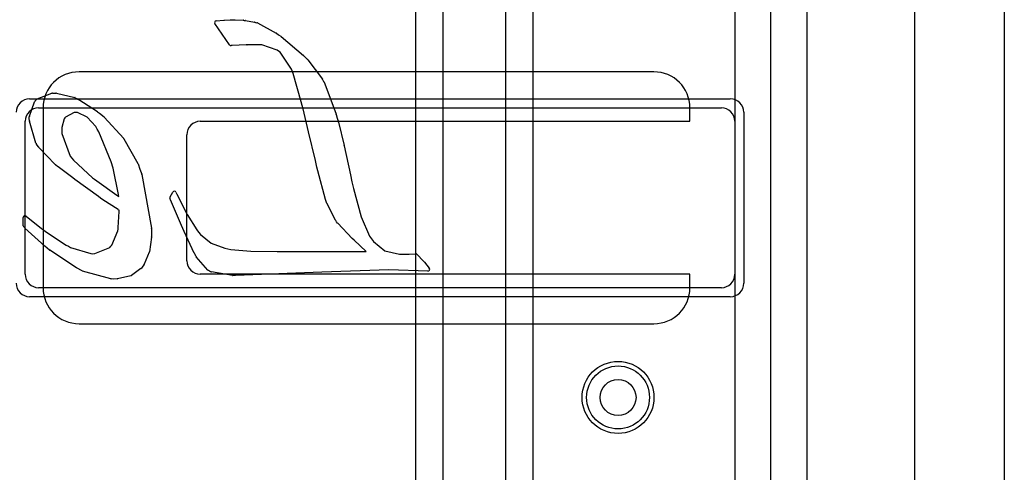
# Model space of a CAD drawing. Extents: x 0 to 30.5, y 0 to 20.
# Tile 15 of 17: x 25 to 30.5, y 8.3 to 10.8. Entities that reach past the tile are written whole.
import ezdxf

# ---------------------------------------------------------------- set-up
doc = ezdxf.new("R2010")
doc.units = 0
for name, color, linetype in [('Hole', 1, 'CONTINUOUS'), ('L1', 3, 'CONTINUOUS'), ('L2', 3, 'CONTINUOUS'), ('L3', 3, 'CONTINUOUS'), ('L4', 3, 'CONTINUOUS'), ('MetalMask-A', 176, 'CONTINUOUS'), ('Outline', 7, 'CONTINUOUS'), ('PartsArea-A', 111, 'CONTINUOUS'), ('PartsSilk-B', 221, 'CONTINUOUS'), ('Resist-A', 2, 'CONTINUOUS'), ('Resist-B', 2, 'CONTINUOUS'), ('Silk-A', 140, 'CONTINUOUS'), ('Silk-B', 140, 'CONTINUOUS')]:
    doc.layers.add(name, color=color, linetype=linetype)

msp = doc.modelspace()

# ---------------------------------------------------------------- linework, layer by layer
at = {"layer": 'Hole'}
msp.add_circle((28.35, 8.7), 0.1, dxfattribs=at)
at = {"layer": 'L1'}
for p, q in [((29.4, 13.5), (29.4, 1)), ((28.55, 10.51004), (25.35, 10.51004)), ((25.125, 10.31), (28.925, 10.31)), ((25.15, 10.31004), (25.15, 9.30996)), ((28.75, 10.235), (28.75, 10.31004)), ((25.05, 9.385), (25.05, 10.235)), ((26.02497, 10.235), (28.75, 10.235)), ((29, 10.235), (29, 9.385)), ((25.95, 9.45997), (25.95, 10.16003)), ((28.75, 9.385), (26.02497, 9.385)), ((28.75, 9.30996), (28.75, 9.385)), ((28.925, 9.31), (25.125, 9.31)), ((25.35, 9.10996), (28.55, 9.10996))]:
    msp.add_line(p, q, dxfattribs=at)
msp.add_circle((28.35, 8.7), 0.2, dxfattribs=at)
for centre, radius, start, end in [((25.35, 10.31004), 0.2, 90, 180), ((28.55, 10.31004), 0.2, 0, 90), ((25.125, 10.235), 0.075, 90, 180), ((28.925, 10.235), 0.075, 0, 90), ((26.02497, 10.16003), 0.07497, 90, 180), ((26.02497, 9.45997), 0.07497, 180, -90), ((25.125, 9.385), 0.075, 180, -90), ((28.925, 9.385), 0.075, -90, 0), ((25.35, 9.30996), 0.2, 180, -90), ((28.55, 9.30996), 0.2, -90, 0)]:
    msp.add_arc(centre, radius, start, end, dxfattribs=at)
at = {"layer": 'L2'}
msp.add_line((29.4, 13.5), (29.4, 1), dxfattribs=at)
msp.add_circle((28.35, 8.7), 0.2, dxfattribs=at)
at = {"layer": 'L3'}
for p, q in [((27.725, 4.64803), (27.725, 11.63697)), ((27.875, 11.63697), (27.875, 4.64803)), ((27.225, 6.53392), (27.225, 11.33697)), ((27.375, 11.33697), (27.375, 6.53392))]:
    msp.add_line(p, q, dxfattribs=at)
at = {"layer": 'L4'}
msp.add_line((29.4, 13.5), (29.4, 1), dxfattribs=at)
msp.add_circle((28.35, 8.7), 0.2, dxfattribs=at)
at = {"layer": 'MetalMask-A'}
for p, q in [((25.125, 10.31), (28.925, 10.31)), ((25.05, 9.385), (25.05, 10.235)), ((29, 10.235), (29, 9.385)), ((28.925, 9.31), (25.125, 9.31))]:
    msp.add_line(p, q, dxfattribs=at)
for centre, start, end in [((25.125, 10.235), 90, 180), ((28.925, 10.235), 0, 90), ((25.125, 9.385), 180, -90), ((28.925, 9.385), -90, 0)]:
    msp.add_arc(centre, 0.075, start, end, dxfattribs=at)
at = {"layer": 'Outline'}
msp.add_line((30, 13.5), (30, 1), dxfattribs=at)
at = {"layer": 'PartsArea-A'}
msp.add_line((29, 12.85), (29, 1.69), dxfattribs=at)
at = {"layer": 'PartsSilk-B'}
for p, q in [((26.11299, 10.79397), (26.15508, 10.79778)), ((26.15526, 10.79779), (26.15888, 10.79805)), ((26.15914, 10.79807), (26.19087, 10.79952)), ((26.19133, 10.79953), (26.21813, 10.79953)), ((26.21878, 10.79951), (26.2642, 10.79653)), ((26.26482, 10.79647), (26.26982, 10.79583)), ((26.1875, 10.66048), (26.10568, 10.77831)), ((26.26982, 10.79583), (26.27499, 10.7953)), ((26.27573, 10.79519), (26.32713, 10.78602)), ((26.32802, 10.78582), (26.33267, 10.78454)), ((26.33267, 10.78454), (26.34021, 10.78252)), ((26.34231, 10.78169), (26.44753, 10.72585)), ((26.44864, 10.72517), (26.46097, 10.71639)), ((26.46097, 10.71639), (26.4735, 10.70766)), ((26.47425, 10.70707), (26.5999, 10.60038)), ((26.20186, 10.65656), (26.19636, 10.6562)), ((26.28006, 10.65991), (26.20186, 10.65656)), ((26.28466, 10.65991), (26.28006, 10.65991)), ((26.28979, 10.66011), (26.28506, 10.65992)), ((26.32365, 10.66079), (26.28979, 10.66011)), ((26.36653, 10.66079), (26.32365, 10.66079)), ((26.45284, 10.63076), (26.36653, 10.66079)), ((26.46079, 10.62474), (26.45284, 10.63076)), ((26.46923, 10.61863), (26.46097, 10.62461)), ((26.53296, 10.52455), (26.46923, 10.61863)), ((26.60052, 10.59981), (26.61273, 10.58753)), ((26.61273, 10.58753), (26.62212, 10.57835)), ((26.54126, 10.50051), (26.53296, 10.52455)), ((26.62313, 10.5772), (26.7044, 10.4687)), ((26.58608, 10.3438), (26.54126, 10.50051)), ((26.70524, 10.46738), (26.71144, 10.45568)), ((26.71159, 10.45537), (26.71773, 10.4442)), ((26.71834, 10.44289), (26.78117, 10.27446)), ((25.11684, 10.35913), (25.19875, 10.39116)), ((25.20225, 10.39185), (25.21173, 10.39198)), ((25.21187, 10.39198), (25.22151, 10.39198)), ((25.22384, 10.3917), (25.32652, 10.36705)), ((25.32875, 10.36623), (25.33773, 10.36163)), ((25.33773, 10.36163), (25.34728, 10.35695)), ((25.07372, 10.26278), (25.10219, 10.34337)), ((25.10417, 10.34671), (25.10867, 10.35173)), ((25.10875, 10.35181), (25.11311, 10.35657)), ((25.34832, 10.35636), (25.45216, 10.28904)), ((26.5912, 10.32375), (26.58608, 10.3438)), ((26.59653, 10.30356), (26.59122, 10.32367)), ((26.62756, 10.17718), (26.59653, 10.30356)), ((25.07302, 10.25121), (25.07315, 10.2596)), ((25.07335, 10.2382), (25.07302, 10.2508)), ((25.26801, 10.24868), (25.25321, 10.20015)), ((25.27088, 10.25363), (25.26801, 10.24868)), ((25.27403, 10.25873), (25.27088, 10.25363)), ((25.32257, 10.28466), (25.27403, 10.25873)), ((25.3293, 10.28486), (25.32257, 10.28466)), ((25.34095, 10.28395), (25.3293, 10.28486)), ((25.39476, 10.25873), (25.34095, 10.28395)), ((25.44261, 10.20542), (25.39476, 10.25873)), ((25.45303, 10.2884), (25.46316, 10.28015)), ((25.46343, 10.27994), (25.48931, 10.25905)), ((25.49044, 10.25798), (25.5984, 10.13883)), ((26.78144, 10.27361), (26.78729, 10.25236)), ((26.78729, 10.25236), (26.7932, 10.23115)), ((25.10981, 10.11437), (25.07376, 10.23561)), ((25.25321, 10.20015), (25.25321, 10.18229)), ((25.45113, 10.1906), (25.44261, 10.20542)), ((26.79328, 10.23086), (26.82552, 10.09977)), ((25.25321, 10.18229), (25.25373, 10.16784)), ((25.25373, 10.16784), (25.30068, 10.04061)), ((25.46005, 10.17578), (25.45123, 10.19042)), ((25.5296, 10.01042), (25.46005, 10.17578)), ((26.66533, 10.01709), (26.62756, 10.17718)), ((25.11723, 10.10247), (25.11109, 10.11166)), ((25.12416, 10.09239), (25.1173, 10.10236)), ((25.21705, 9.99437), (25.12515, 10.09118)), ((25.59968, 10.13707), (25.67745, 10.00057)), ((26.82558, 10.09953), (26.86143, 9.9368)), ((25.30068, 10.04061), (25.30969, 10.02968)), ((25.30971, 10.02965), (25.31867, 10.0187)), ((25.22868, 9.98493), (25.21805, 9.99344)), ((25.23363, 9.98147), (25.22922, 9.98453)), ((25.3157, 9.92005), (25.23363, 9.98147)), ((25.31867, 10.0187), (25.42409, 9.9213)), ((25.53985, 9.97386), (25.5296, 10.01042)), ((25.67817, 9.99901), (25.68881, 9.9695)), ((26.67379, 9.97999), (26.66533, 10.01709)), ((26.67868, 9.95954), (26.67381, 9.97988)), ((25.32718, 9.91133), (25.3157, 9.92005)), ((25.42409, 9.9213), (25.43623, 9.91263)), ((25.57003, 9.8274), (25.53985, 9.97386)), ((25.68881, 9.9695), (25.69963, 9.94025)), ((25.70009, 9.93855), (25.75357, 9.64159)), ((26.72245, 9.80031), (26.67877, 9.95922)), ((26.86146, 9.93664), (26.86901, 9.89939)), ((25.45771, 9.81635), (25.32735, 9.9112)), ((25.43623, 9.91263), (25.44856, 9.90414)), ((25.44871, 9.90403), (25.56067, 9.82386)), ((26.86901, 9.89939), (26.87698, 9.8611)), ((25.46974, 9.80781), (25.4578, 9.81628)), ((25.5608, 9.82377), (25.57091, 9.81628)), ((25.57091, 9.81628), (25.57003, 9.8274)), ((25.85664, 9.81557), (25.87165, 9.84128)), ((25.88938, 9.8404), (25.89388, 9.83056)), ((25.89388, 9.83056), (25.95195, 9.71601)), ((26.87698, 9.8611), (26.91966, 9.70473)), ((25.48178, 9.79933), (25.46977, 9.80779)), ((25.56756, 9.74391), (25.48211, 9.79911)), ((25.8592, 9.79894), (25.85602, 9.80676)), ((25.92067, 9.65559), (25.85927, 9.79877)), ((26.72617, 9.78893), (26.72259, 9.79984)), ((26.7299, 9.77825), (26.72623, 9.78875)), ((26.77755, 9.68499), (26.73044, 9.77699)), ((25.03912, 9.65456), (25.03912, 9.7004)), ((25.05536, 9.70821), (25.14098, 9.63979)), ((25.56825, 9.6449), (25.57355, 9.73277)), ((25.57319, 9.7409), (25.56832, 9.74347)), ((25.57355, 9.73277), (25.57319, 9.7409)), ((25.95195, 9.71601), (26.00527, 9.63147)), ((26.91966, 9.70473), (26.96751, 9.59565)), ((25.04736, 9.64198), (25.04192, 9.64762)), ((25.92791, 9.6393), (25.92072, 9.65547)), ((26.78341, 9.67687), (26.77842, 9.68359)), ((26.7891, 9.66963), (26.78358, 9.67665)), ((26.87053, 9.58442), (26.78973, 9.6689)), ((25.15861, 9.54179), (25.04787, 9.64149)), ((25.14098, 9.63979), (25.15207, 9.63111)), ((25.15207, 9.63111), (25.1632, 9.62265)), ((25.1632, 9.62265), (25.27881, 9.54695)), ((25.53152, 9.54731), (25.56542, 9.62655)), ((25.56542, 9.62655), (25.56685, 9.63553)), ((25.56685, 9.63553), (25.56825, 9.6449)), ((25.75343, 9.59176), (25.74175, 9.51027)), ((25.75373, 9.63971), (25.75341, 9.6112)), ((25.75341, 9.6112), (25.75353, 9.59325)), ((25.93515, 9.62328), (25.92794, 9.63924)), ((25.99155, 9.50253), (25.9352, 9.62317)), ((26.00527, 9.63147), (26.01516, 9.61897)), ((26.01516, 9.61897), (26.02518, 9.60658)), ((26.02518, 9.60658), (26.08611, 9.5584)), ((26.96751, 9.59565), (26.97789, 9.58101)), ((25.17231, 9.5304), (25.15891, 9.54152)), ((25.27881, 9.54695), (25.29079, 9.54025)), ((25.29079, 9.54025), (25.30298, 9.53387)), ((25.52094, 9.53423), (25.52625, 9.54074)), ((25.52625, 9.54074), (25.53152, 9.54731)), ((26.08611, 9.5584), (26.1611, 9.52896)), ((26.88121, 9.57463), (26.87101, 9.58395)), ((26.94718, 9.5113), (26.88121, 9.57463)), ((26.97789, 9.58101), (26.98833, 9.56637)), ((26.98833, 9.56637), (27.05242, 9.51585)), ((25.18576, 9.5194), (25.17237, 9.53036)), ((25.33542, 9.42027), (25.18657, 9.5188)), ((25.30298, 9.53387), (25.41613, 9.49945)), ((25.41613, 9.49945), (25.4267, 9.4991)), ((25.4267, 9.4991), (25.43799, 9.49945)), ((25.43799, 9.49945), (25.52094, 9.53423)), ((25.74106, 9.50779), (25.71307, 9.44161)), ((25.99574, 9.49414), (25.99167, 9.50228)), ((26.00042, 9.48444), (25.99574, 9.49414)), ((26.0674, 9.40785), (26.00193, 9.48218)), ((26.1611, 9.52896), (26.17821, 9.52574)), ((26.17821, 9.52574), (26.19551, 9.52278)), ((26.19551, 9.52278), (26.30671, 9.51305)), ((26.30671, 9.51305), (26.45212, 9.51074)), ((26.45212, 9.51074), (26.48638, 9.5113)), ((26.48654, 9.5113), (26.94718, 9.5113)), ((27.05242, 9.51585), (27.13355, 9.4963)), ((27.13355, 9.4963), (27.15232, 9.49682)), ((27.1526, 9.49682), (27.18707, 9.49682)), ((27.18707, 9.49682), (27.22344, 9.49886)), ((27.23091, 9.49611), (27.2316, 9.49545)), ((27.23198, 9.49506), (27.26622, 9.45859)), ((25.70416, 9.42906), (25.69698, 9.41891)), ((25.71191, 9.43958), (25.70416, 9.42906)), ((27.26675, 9.45798), (27.26926, 9.45483)), ((27.26926, 9.45483), (27.27207, 9.45191)), ((27.27255, 9.45137), (27.29934, 9.41911)), ((25.36716, 9.40356), (25.33629, 9.41976)), ((25.52677, 9.35877), (25.36912, 9.40278)), ((25.63749, 9.37633), (25.56346, 9.35868)), ((25.69466, 9.41657), (25.64101, 9.37794)), ((26.07677, 9.40215), (26.07021, 9.40563)), ((26.08401, 9.39848), (26.07694, 9.40206)), ((26.20399, 9.37764), (26.08686, 9.39754)), ((26.22024, 9.37769), (26.20579, 9.3775)), ((26.70099, 9.39711), (26.22051, 9.3777)), ((27.07409, 9.40928), (26.70099, 9.39711)), ((27.29135, 9.40272), (27.07409, 9.40928)), ((25.54371, 9.35807), (25.52923, 9.3584)), ((25.56134, 9.35841), (25.54414, 9.35807))]:
    msp.add_line(p, q, dxfattribs=at)
for centre, radius, start, end in [((26.15598, 10.78782), 0.01, 94.13054, 95.16331), ((26.1596, 10.78808), 0.01, 92.63638, 94.13054), ((26.19133, 10.78953), 0.01, 90, 92.63638), ((26.21813, 10.78953), 0.01, 86.27357, 90), ((26.26355, 10.78655), 0.01, 82.70444, 86.27357), ((26.11389, 10.78401), 0.01, 95.16331, -145.22871), ((26.27397, 10.78535), 0.01, 79.85921, 84.14691), ((26.32537, 10.77618), 0.01, 74.62928, 79.85921), ((26.33762, 10.77286), 0.01, 62.02527, 74.99109), ((26.44284, 10.71702), 0.01, 54.5622, 62.02527), ((26.46778, 10.69945), 0.01001, 49.66603, 55.13464), ((26.19571, 10.66618), 0.01, -145.22871, -86.27357), ((26.28466, 10.66991), 0.01, -90, -87.7071), ((26.46683, 10.63271), 0.01, -127.15637, -125.88411), ((26.59343, 10.59276), 0.01, 44.83792, 49.66603), ((26.61513, 10.5712), 0.01, 36.8699, 45.6483), ((26.6964, 10.4627), 0.01, 27.89727, 36.8699), ((26.7026, 10.451), 0.01, 25.92419, 27.89727), ((26.70897, 10.43939), 0.01, 20.4823, 28.77061), ((25.12048, 10.34982), 0.01, 111.35438, 137.51421), ((25.20239, 10.38185), 0.01, 90.80209, 111.35438), ((25.21187, 10.38198), 0.01, 90, 90.80209), ((25.22151, 10.38198), 0.01, 76.51987, 90), ((25.32419, 10.35733), 0.01, 62.87123, 76.51987), ((25.11162, 10.34004), 0.01, 138.16185, 160.55043), ((25.11612, 10.34506), 0.01, 137.51421, 138.16185), ((25.34288, 10.34797), 0.01, 57.04099, 63.89617), ((26.60089, 10.32622), 0.01, -165.69972, -165.22728), ((25.08302, 10.25106), 0.01, 179.14063, -178.51065), ((25.08315, 10.25945), 0.01, 160.55043, 179.14063), ((25.44672, 10.28065), 0.01, 50.84774, 57.04099), ((25.45712, 10.27218), 0.01, 50.88391, 52.84363), ((25.48303, 10.25127), 0.01, 42.16188, 51.0896), ((26.7718, 10.27096), 0.01, 15.37073, 20.4823), ((25.08335, 10.23846), 0.01, -178.51065, -163.44886), ((26.78357, 10.22847), 0.01, 13.8278, 15.55172), ((25.4598, 10.19558), 0.01, -150.12718, -148.94784), ((25.59099, 10.13212), 0.01, 29.66671, 42.16188), ((25.1194, 10.11722), 0.01, -163.44886, -146.21457), ((25.12554, 10.10803), 0.01, -146.21457, -145.46787), ((25.1324, 10.09806), 0.01, -145.46787, -136.49997), ((26.81581, 10.09738), 0.01, 12.41077, 13.8278), ((25.30197, 10.02332), 0.01, 39.27731, 39.48286), ((25.2243, 10.00125), 0.01, -136.49997, -128.66875), ((25.23493, 9.99274), 0.01, -128.66875, -124.81835), ((25.66876, 9.99562), 0.01, 19.81181, 29.66671), ((26.68354, 9.98221), 0.01001, -167.17288, -166.53322), ((25.69025, 9.93678), 0.01, 10.19721, 20.30125), ((26.68841, 9.96187), 0.01001, -166.53322, -164.62928), ((26.85166, 9.93465), 0.01, 11.47848, 12.41077), ((25.33323, 9.91929), 0.01, -127.23666, -126.01053), ((25.44289, 9.8959), 0.01, 54.40237, 55.46787), ((25.46359, 9.82444), 0.01001, -126.01053, -125.35794), ((25.55485, 9.81573), 0.01, 53.49672, 54.40237), ((25.86528, 9.81053), 0.01, 149.74356, -157.84741), ((25.88029, 9.83624), 0.01, 24.591, 149.74356), ((25.47553, 9.81597), 0.01001, -125.35794, -125.15154), ((25.48754, 9.80751), 0.01, -125.15154, -122.87978), ((25.86846, 9.80271), 0.01, -157.84741, -156.79388), ((26.73209, 9.80296), 0.01, -164.62928, -161.81873), ((26.73567, 9.79205), 0.01, -161.81873, -160.73158), ((26.73934, 9.78155), 0.01, -160.73158, -152.87123), ((25.04912, 9.7004), 0.01, 51.376, 180), ((25.57299, 9.75231), 0.01, -122.87978, -117.84662), ((25.04912, 9.65456), 0.01, 180, -136.05341), ((25.92986, 9.65953), 0.01, -156.79388, -156.04915), ((26.78645, 9.68955), 0.01, -152.87123, -143.41658), ((26.79144, 9.68283), 0.01, -143.41658, -141.82346), ((26.79696, 9.67581), 0.01, -141.82346, -136.29643), ((25.05456, 9.64892), 0.01, -136.05341, -131.99999), ((25.74353, 9.59318), 0.01, -8.16251, 0.40106), ((25.74373, 9.63982), 0.01, -0.63023, 10.19721), ((25.93705, 9.64336), 0.01, -156.04915, -155.66513), ((25.94426, 9.6274), 0.01, -155.66513, -154.97272), ((25.1653, 9.54922), 0.01001, -131.99999, -129.68827), ((26.87776, 9.59133), 0.01, -136.29643, -132.4471), ((25.1787, 9.5381), 0.01001, -129.68827, -129.27731), ((25.19209, 9.52714), 0.01, -129.27731, -123.4994), ((25.73185, 9.51169), 0.01, -22.95036, -8.16251), ((26.00061, 9.50676), 0.01, -154.97272, -153.3837), ((26.00943, 9.48879), 0.01001, -154.22889, -138.6092), ((26.48654, 9.5013), 0.01, 90, 90.91665), ((27.1526, 9.48682), 0.01, 90, 91.60386), ((27.224, 9.48888), 0.01, 46.29643, 93.21163), ((27.22469, 9.48822), 0.01, 43.17591, 46.29643), ((25.70386, 9.44551), 0.01, -36.37707, -22.95036), ((27.25893, 9.45175), 0.01, 38.54346, 43.17591), ((27.26486, 9.44498), 0.01, 39.72486, 43.86558), ((25.34094, 9.42861), 0.01, -123.4994, -117.7185), ((25.37181, 9.41241), 0.01, -117.7185, -105.60693), ((25.63517, 9.38606), 0.01, -76.58893, -54.27587), ((25.68882, 9.42469), 0.01, -54.27587, -35.31121), ((26.0749, 9.41446), 0.01, -138.6092, -117.97473), ((26.08146, 9.41098), 0.01, -117.97473, -116.87254), ((26.08853, 9.4074), 0.01, -116.87254, -99.61303), ((26.20566, 9.3875), 0.01, -99.61303, -89.2552), ((26.22011, 9.38769), 0.01, -89.2552, -87.7071), ((27.29165, 9.41272), 0.01, -91.71836, 39.72486), ((25.52946, 9.3684), 0.01, -105.60693, -91.31757), ((25.54394, 9.36807), 0.01, -91.31757, -88.85424), ((25.56114, 9.36841), 0.01, -88.85424, -76.58893)]:
    msp.add_arc(centre, radius, start, end, dxfattribs=at)
at = {"layer": 'Resist-A'}
for p, q in [((25.075, 10.36), (28.975, 10.36)), ((29.05, 10.285), (29.05, 9.335)), ((28.975, 9.26), (25.075, 9.26))]:
    msp.add_line(p, q, dxfattribs=at)
msp.add_circle((28.35, 8.7), 0.175, dxfattribs=at)
for centre, start, end in [((25.075, 10.285), 90, 180), ((28.975, 10.285), 0, 90), ((25.075, 9.335), 180, -90), ((28.975, 9.335), -90, 0)]:
    msp.add_arc(centre, 0.075, start, end, dxfattribs=at)
at = {"layer": 'Resist-B'}
msp.add_circle((28.35, 8.7), 0.175, dxfattribs=at)
at = {"layer": 'Silk-A'}
for p, q in [((30.5, 14.35), (30.5, 0.15)), ((29.2, 4.2), (29.2, 12.82222))]:
    msp.add_line(p, q, dxfattribs=at)
at = {"layer": 'Silk-B'}
for p, q in [((26.11299, 10.79397), (26.15508, 10.79778)), ((26.15526, 10.79779), (26.15888, 10.79805)), ((26.15914, 10.79807), (26.19087, 10.79952)), ((26.19133, 10.79953), (26.21813, 10.79953)), ((26.21878, 10.79951), (26.2642, 10.79653)), ((26.26482, 10.79647), (26.26982, 10.79583)), ((26.1875, 10.66048), (26.10568, 10.77831)), ((26.26982, 10.79583), (26.27499, 10.7953)), ((26.27573, 10.79519), (26.32713, 10.78602)), ((26.32802, 10.78582), (26.33267, 10.78454)), ((26.33267, 10.78454), (26.34021, 10.78252)), ((26.34231, 10.78169), (26.44753, 10.72585)), ((26.44864, 10.72517), (26.46097, 10.71639)), ((26.46097, 10.71639), (26.4735, 10.70766)), ((26.47425, 10.70707), (26.5999, 10.60038)), ((26.20186, 10.65656), (26.19636, 10.6562)), ((26.28006, 10.65991), (26.20186, 10.65656)), ((26.28466, 10.65991), (26.28006, 10.65991)), ((26.28979, 10.66011), (26.28506, 10.65992)), ((26.32365, 10.66079), (26.28979, 10.66011)), ((26.36653, 10.66079), (26.32365, 10.66079)), ((26.45284, 10.63076), (26.36653, 10.66079)), ((26.46079, 10.62474), (26.45284, 10.63076)), ((26.46923, 10.61863), (26.46097, 10.62461)), ((26.53296, 10.52455), (26.46923, 10.61863)), ((26.60052, 10.59981), (26.61273, 10.58753)), ((26.61273, 10.58753), (26.62212, 10.57835)), ((26.54126, 10.50051), (26.53296, 10.52455)), ((26.62313, 10.5772), (26.7044, 10.4687)), ((26.58608, 10.3438), (26.54126, 10.50051)), ((26.70524, 10.46738), (26.71144, 10.45568)), ((26.71159, 10.45537), (26.71773, 10.4442)), ((26.71834, 10.44289), (26.78117, 10.27446)), ((25.11684, 10.35913), (25.19875, 10.39116)), ((25.20225, 10.39185), (25.21173, 10.39198)), ((25.21187, 10.39198), (25.22151, 10.39198)), ((25.22384, 10.3917), (25.32652, 10.36705)), ((25.32875, 10.36623), (25.33773, 10.36163)), ((25.33773, 10.36163), (25.34728, 10.35695)), ((25.07372, 10.26278), (25.10219, 10.34337)), ((25.10417, 10.34671), (25.10867, 10.35173)), ((25.10875, 10.35181), (25.11311, 10.35657)), ((25.34832, 10.35636), (25.45216, 10.28904)), ((26.5912, 10.32375), (26.58608, 10.3438)), ((26.59653, 10.30356), (26.59122, 10.32367)), ((26.62756, 10.17718), (26.59653, 10.30356)), ((25.07302, 10.25121), (25.07315, 10.2596)), ((25.07335, 10.2382), (25.07302, 10.2508)), ((25.26801, 10.24868), (25.25321, 10.20015)), ((25.27088, 10.25363), (25.26801, 10.24868)), ((25.27403, 10.25873), (25.27088, 10.25363)), ((25.32257, 10.28466), (25.27403, 10.25873)), ((25.3293, 10.28486), (25.32257, 10.28466)), ((25.34095, 10.28395), (25.3293, 10.28486)), ((25.39476, 10.25873), (25.34095, 10.28395)), ((25.44261, 10.20542), (25.39476, 10.25873)), ((25.45303, 10.2884), (25.46316, 10.28015)), ((25.46343, 10.27994), (25.48931, 10.25905)), ((25.49044, 10.25798), (25.5984, 10.13883)), ((26.78144, 10.27361), (26.78729, 10.25236)), ((26.78729, 10.25236), (26.7932, 10.23115)), ((25.10981, 10.11437), (25.07376, 10.23561)), ((25.25321, 10.20015), (25.25321, 10.18229)), ((25.45113, 10.1906), (25.44261, 10.20542)), ((26.79328, 10.23086), (26.82552, 10.09977)), ((25.25321, 10.18229), (25.25373, 10.16784)), ((25.25373, 10.16784), (25.30068, 10.04061)), ((25.46005, 10.17578), (25.45123, 10.19042)), ((25.5296, 10.01042), (25.46005, 10.17578)), ((26.66533, 10.01709), (26.62756, 10.17718)), ((25.11723, 10.10247), (25.11109, 10.11166)), ((25.12416, 10.09239), (25.1173, 10.10236)), ((25.21705, 9.99437), (25.12515, 10.09118)), ((25.59968, 10.13707), (25.67745, 10.00057)), ((26.82558, 10.09953), (26.86143, 9.9368)), ((25.30068, 10.04061), (25.30969, 10.02968)), ((25.30971, 10.02965), (25.31867, 10.0187)), ((25.22868, 9.98493), (25.21805, 9.99344)), ((25.23363, 9.98147), (25.22922, 9.98453)), ((25.3157, 9.92005), (25.23363, 9.98147)), ((25.31867, 10.0187), (25.42409, 9.9213)), ((25.53985, 9.97386), (25.5296, 10.01042)), ((25.67817, 9.99901), (25.68881, 9.9695)), ((26.67379, 9.97999), (26.66533, 10.01709)), ((26.67868, 9.95954), (26.67381, 9.97988)), ((25.32718, 9.91133), (25.3157, 9.92005)), ((25.42409, 9.9213), (25.43623, 9.91263)), ((25.57003, 9.8274), (25.53985, 9.97386)), ((25.68881, 9.9695), (25.69963, 9.94025)), ((25.70009, 9.93855), (25.75357, 9.64159)), ((26.72245, 9.80031), (26.67877, 9.95922)), ((26.86146, 9.93664), (26.86901, 9.89939)), ((25.45771, 9.81635), (25.32735, 9.9112)), ((25.43623, 9.91263), (25.44856, 9.90414)), ((25.44871, 9.90403), (25.56067, 9.82386)), ((26.86901, 9.89939), (26.87698, 9.8611)), ((25.46974, 9.80781), (25.4578, 9.81628)), ((25.5608, 9.82377), (25.57091, 9.81628)), ((25.57091, 9.81628), (25.57003, 9.8274)), ((25.85664, 9.81557), (25.87165, 9.84128)), ((25.88938, 9.8404), (25.89388, 9.83056)), ((25.89388, 9.83056), (25.95195, 9.71601)), ((26.87698, 9.8611), (26.91966, 9.70473)), ((25.48178, 9.79933), (25.46977, 9.80779)), ((25.56756, 9.74391), (25.48211, 9.79911)), ((25.8592, 9.79894), (25.85602, 9.80676)), ((25.92067, 9.65559), (25.85927, 9.79877)), ((26.72617, 9.78893), (26.72259, 9.79984)), ((26.7299, 9.77825), (26.72623, 9.78875)), ((26.77755, 9.68499), (26.73044, 9.77699)), ((25.03912, 9.65456), (25.03912, 9.7004)), ((25.05536, 9.70821), (25.14098, 9.63979)), ((25.56825, 9.6449), (25.57355, 9.73277)), ((25.57319, 9.7409), (25.56832, 9.74347)), ((25.57355, 9.73277), (25.57319, 9.7409)), ((25.95195, 9.71601), (26.00527, 9.63147)), ((26.91966, 9.70473), (26.96751, 9.59565)), ((25.04736, 9.64198), (25.04192, 9.64762)), ((25.92791, 9.6393), (25.92072, 9.65547)), ((26.78341, 9.67687), (26.77842, 9.68359)), ((26.7891, 9.66963), (26.78358, 9.67665)), ((26.87053, 9.58442), (26.78973, 9.6689)), ((25.15861, 9.54179), (25.04787, 9.64149)), ((25.14098, 9.63979), (25.15207, 9.63111)), ((25.15207, 9.63111), (25.1632, 9.62265)), ((25.1632, 9.62265), (25.27881, 9.54695)), ((25.53152, 9.54731), (25.56542, 9.62655)), ((25.56542, 9.62655), (25.56685, 9.63553)), ((25.56685, 9.63553), (25.56825, 9.6449)), ((25.75343, 9.59176), (25.74175, 9.51027)), ((25.75373, 9.63971), (25.75341, 9.6112)), ((25.75341, 9.6112), (25.75353, 9.59325)), ((25.93515, 9.62328), (25.92794, 9.63924)), ((25.99155, 9.50253), (25.9352, 9.62317)), ((26.00527, 9.63147), (26.01516, 9.61897)), ((26.01516, 9.61897), (26.02518, 9.60658)), ((26.02518, 9.60658), (26.08611, 9.5584)), ((26.96751, 9.59565), (26.97789, 9.58101)), ((25.17231, 9.5304), (25.15891, 9.54152)), ((25.27881, 9.54695), (25.29079, 9.54025)), ((25.29079, 9.54025), (25.30298, 9.53387)), ((25.52094, 9.53423), (25.52625, 9.54074)), ((25.52625, 9.54074), (25.53152, 9.54731)), ((26.08611, 9.5584), (26.1611, 9.52896)), ((26.88121, 9.57463), (26.87101, 9.58395)), ((26.94718, 9.5113), (26.88121, 9.57463)), ((26.97789, 9.58101), (26.98833, 9.56637)), ((26.98833, 9.56637), (27.05242, 9.51585)), ((25.18576, 9.5194), (25.17237, 9.53036)), ((25.33542, 9.42027), (25.18657, 9.5188)), ((25.30298, 9.53387), (25.41613, 9.49945)), ((25.41613, 9.49945), (25.4267, 9.4991)), ((25.4267, 9.4991), (25.43799, 9.49945)), ((25.43799, 9.49945), (25.52094, 9.53423)), ((25.74106, 9.50779), (25.71307, 9.44161)), ((25.99574, 9.49414), (25.99167, 9.50228)), ((26.00042, 9.48444), (25.99574, 9.49414)), ((26.0674, 9.40785), (26.00193, 9.48218)), ((26.1611, 9.52896), (26.17821, 9.52574)), ((26.17821, 9.52574), (26.19551, 9.52278)), ((26.19551, 9.52278), (26.30671, 9.51305)), ((26.30671, 9.51305), (26.45212, 9.51074)), ((26.45212, 9.51074), (26.48638, 9.5113)), ((26.48654, 9.5113), (26.94718, 9.5113)), ((27.05242, 9.51585), (27.13355, 9.4963)), ((27.13355, 9.4963), (27.15232, 9.49682)), ((27.1526, 9.49682), (27.18707, 9.49682)), ((27.18707, 9.49682), (27.22344, 9.49886)), ((27.23091, 9.49611), (27.2316, 9.49545)), ((27.23198, 9.49506), (27.26622, 9.45859)), ((25.70416, 9.42906), (25.69698, 9.41891)), ((25.71191, 9.43958), (25.70416, 9.42906)), ((27.26675, 9.45798), (27.26926, 9.45483)), ((27.26926, 9.45483), (27.27207, 9.45191)), ((27.27255, 9.45137), (27.29934, 9.41911)), ((25.36716, 9.40356), (25.33629, 9.41976)), ((25.52677, 9.35877), (25.36912, 9.40278)), ((25.63749, 9.37633), (25.56346, 9.35868)), ((25.69466, 9.41657), (25.64101, 9.37794)), ((26.07677, 9.40215), (26.07021, 9.40563)), ((26.08401, 9.39848), (26.07694, 9.40206)), ((26.20399, 9.37764), (26.08686, 9.39754)), ((26.22024, 9.37769), (26.20579, 9.3775)), ((26.70099, 9.39711), (26.22051, 9.3777)), ((27.07409, 9.40928), (26.70099, 9.39711)), ((27.29135, 9.40272), (27.07409, 9.40928)), ((25.54371, 9.35807), (25.52923, 9.3584)), ((25.56134, 9.35841), (25.54414, 9.35807))]:
    msp.add_line(p, q, dxfattribs=at)
for centre, radius, start, end in [((26.15598, 10.78782), 0.01, 94.13054, 95.16331), ((26.1596, 10.78808), 0.01, 92.63638, 94.13054), ((26.19133, 10.78953), 0.01, 90, 92.63638), ((26.21813, 10.78953), 0.01, 86.27357, 90), ((26.26355, 10.78655), 0.01, 82.70444, 86.27357), ((26.11389, 10.78401), 0.01, 95.16331, -145.22871), ((26.27397, 10.78535), 0.01, 79.85921, 84.14691), ((26.32537, 10.77618), 0.01, 74.62928, 79.85921), ((26.33762, 10.77286), 0.01, 62.02527, 74.99109), ((26.44284, 10.71702), 0.01, 54.5622, 62.02527), ((26.46778, 10.69945), 0.01001, 49.66603, 55.13464), ((26.19571, 10.66618), 0.01, -145.22871, -86.27357), ((26.28466, 10.66991), 0.01, -90, -87.7071), ((26.46683, 10.63271), 0.01, -127.15637, -125.88411), ((26.59343, 10.59276), 0.01, 44.83792, 49.66603), ((26.61513, 10.5712), 0.01, 36.8699, 45.6483), ((26.6964, 10.4627), 0.01, 27.89727, 36.8699), ((26.7026, 10.451), 0.01, 25.92419, 27.89727), ((26.70897, 10.43939), 0.01, 20.4823, 28.77061), ((25.12048, 10.34982), 0.01, 111.35438, 137.51421), ((25.20239, 10.38185), 0.01, 90.80209, 111.35438), ((25.21187, 10.38198), 0.01, 90, 90.80209), ((25.22151, 10.38198), 0.01, 76.51987, 90), ((25.32419, 10.35733), 0.01, 62.87123, 76.51987), ((25.11162, 10.34004), 0.01, 138.16185, 160.55043), ((25.11612, 10.34506), 0.01, 137.51421, 138.16185), ((25.34288, 10.34797), 0.01, 57.04099, 63.89617), ((26.60089, 10.32622), 0.01, -165.69972, -165.22728), ((25.08302, 10.25106), 0.01, 179.14063, -178.51065), ((25.08315, 10.25945), 0.01, 160.55043, 179.14063), ((25.44672, 10.28065), 0.01, 50.84774, 57.04099), ((25.45712, 10.27218), 0.01, 50.88391, 52.84363), ((25.48303, 10.25127), 0.01, 42.16188, 51.0896), ((26.7718, 10.27096), 0.01, 15.37073, 20.4823), ((25.08335, 10.23846), 0.01, -178.51065, -163.44886), ((26.78357, 10.22847), 0.01, 13.8278, 15.55172), ((25.4598, 10.19558), 0.01, -150.12718, -148.94784), ((25.59099, 10.13212), 0.01, 29.66671, 42.16188), ((25.1194, 10.11722), 0.01, -163.44886, -146.21457), ((25.12554, 10.10803), 0.01, -146.21457, -145.46787), ((25.1324, 10.09806), 0.01, -145.46787, -136.49997), ((26.81581, 10.09738), 0.01, 12.41077, 13.8278), ((25.30197, 10.02332), 0.01, 39.27731, 39.48286), ((25.2243, 10.00125), 0.01, -136.49997, -128.66875), ((25.23493, 9.99274), 0.01, -128.66875, -124.81835), ((25.66876, 9.99562), 0.01, 19.81181, 29.66671), ((26.68354, 9.98221), 0.01001, -167.17288, -166.53322), ((25.69025, 9.93678), 0.01, 10.19721, 20.30125), ((26.68841, 9.96187), 0.01001, -166.53322, -164.62928), ((26.85166, 9.93465), 0.01, 11.47848, 12.41077), ((25.33323, 9.91929), 0.01, -127.23666, -126.01053), ((25.44289, 9.8959), 0.01, 54.40237, 55.46787), ((25.46359, 9.82444), 0.01001, -126.01053, -125.35794), ((25.55485, 9.81573), 0.01, 53.49672, 54.40237), ((25.86528, 9.81053), 0.01, 149.74356, -157.84741), ((25.88029, 9.83624), 0.01, 24.591, 149.74356), ((25.47553, 9.81597), 0.01001, -125.35794, -125.15154), ((25.48754, 9.80751), 0.01, -125.15154, -122.87978), ((25.86846, 9.80271), 0.01, -157.84741, -156.79388), ((26.73209, 9.80296), 0.01, -164.62928, -161.81873), ((26.73567, 9.79205), 0.01, -161.81873, -160.73158), ((26.73934, 9.78155), 0.01, -160.73158, -152.87123), ((25.04912, 9.7004), 0.01, 51.376, 180), ((25.57299, 9.75231), 0.01, -122.87978, -117.84662), ((25.04912, 9.65456), 0.01, 180, -136.05341), ((25.92986, 9.65953), 0.01, -156.79388, -156.04915), ((26.78645, 9.68955), 0.01, -152.87123, -143.41658), ((26.79144, 9.68283), 0.01, -143.41658, -141.82346), ((26.79696, 9.67581), 0.01, -141.82346, -136.29643), ((25.05456, 9.64892), 0.01, -136.05341, -131.99999), ((25.74353, 9.59318), 0.01, -8.16251, 0.40106), ((25.74373, 9.63982), 0.01, -0.63023, 10.19721), ((25.93705, 9.64336), 0.01, -156.04915, -155.66513), ((25.94426, 9.6274), 0.01, -155.66513, -154.97272), ((25.1653, 9.54922), 0.01001, -131.99999, -129.68827), ((26.87776, 9.59133), 0.01, -136.29643, -132.4471), ((25.1787, 9.5381), 0.01001, -129.68827, -129.27731), ((25.19209, 9.52714), 0.01, -129.27731, -123.4994), ((25.73185, 9.51169), 0.01, -22.95036, -8.16251), ((26.00061, 9.50676), 0.01, -154.97272, -153.3837), ((26.00943, 9.48879), 0.01001, -154.22889, -138.6092), ((26.48654, 9.5013), 0.01, 90, 90.91665), ((27.1526, 9.48682), 0.01, 90, 91.60386), ((27.224, 9.48888), 0.01, 46.29643, 93.21163), ((27.22469, 9.48822), 0.01, 43.17591, 46.29643), ((25.70386, 9.44551), 0.01, -36.37707, -22.95036), ((27.25893, 9.45175), 0.01, 38.54346, 43.17591), ((27.26486, 9.44498), 0.01, 39.72486, 43.86558), ((25.34094, 9.42861), 0.01, -123.4994, -117.7185), ((25.37181, 9.41241), 0.01, -117.7185, -105.60693), ((25.63517, 9.38606), 0.01, -76.58893, -54.27587), ((25.68882, 9.42469), 0.01, -54.27587, -35.31121), ((26.0749, 9.41446), 0.01, -138.6092, -117.97473), ((26.08146, 9.41098), 0.01, -117.97473, -116.87254), ((26.08853, 9.4074), 0.01, -116.87254, -99.61303), ((26.20566, 9.3875), 0.01, -99.61303, -89.2552), ((26.22011, 9.38769), 0.01, -89.2552, -87.7071), ((27.29165, 9.41272), 0.01, -91.71836, 39.72486), ((25.52946, 9.3684), 0.01, -105.60693, -91.31757), ((25.54394, 9.36807), 0.01, -91.31757, -88.85424), ((25.56114, 9.36841), 0.01, -88.85424, -76.58893)]:
    msp.add_arc(centre, radius, start, end, dxfattribs=at)

doc.saveas('drawing.dxf')
